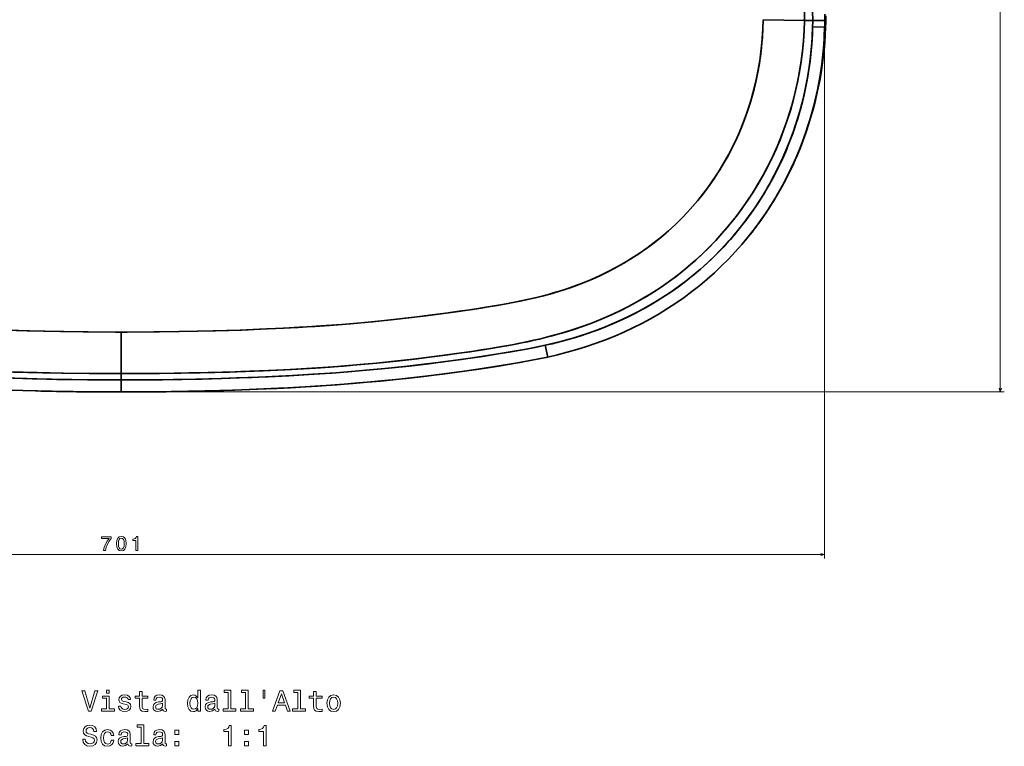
# Model space of a CAD drawing. Extents: x 193 to 1943, y -4 to 1607.
# Tile 2 of 6: x 493 to 984, y -4 to 358. Entities that reach past the tile are written whole.
import ezdxf

# ---------------------------------------------------------------- set-up
doc = ezdxf.new("R2010")
doc.units = 0

msp = doc.modelspace()

# ---------------------------------------------------------------- linework, layer by layer
at = {"color": 7, "lineweight": 13}
for p, q in [((981.84, 172.4), (981.84, 657.4)), ((894.32, 352.1), (894.32, 89.46)), ((562.03, 172.4), (983.84, 172.4)), ((193.5, 91.46), (894.32, 91.46))]:
    msp.add_line(p, q, dxfattribs=at)
at = {"color": 7, "lineweight": 35}
for p, q in [((863.65, 357.77), (884.23, 357.4)), ((863.65, 357.77), (884.23, 357.4)), ((543.91, 181.59), (543.91, 202.24)), ((543.91, 202.24), (543.91, 181.59))]:
    msp.add_line(p, q, dxfattribs=at)
at = {"color": 7, "lineweight": 35, "ltscale": 0.103813}
for p, q in [((888.38, 357.4), (884.23, 357.4)), ((884.23, 357.4), (888.38, 357.4))]:
    msp.add_line(p, q, dxfattribs=at)
at = {"color": 7, "lineweight": 35, "ltscale": 0.149669}
msp.add_line((888.34, 354.24), (894.32, 354.1), dxfattribs=at)
msp.add_line((888.34, 354.24), (894.32, 354.1), dxfattribs=at)
at = {"color": 7, "lineweight": 35, "ltscale": 0.149648}
for p, q in [((894.37, 357.4), (888.38, 357.4)), ((888.38, 357.4), (894.37, 357.4))]:
    msp.add_line(p, q, dxfattribs=at)
at = {"color": 7, "lineweight": 35, "ltscale": 0.01331}
for p, q in [((894.9, 357.4), (894.37, 357.4)), ((894.37, 357.4), (894.9, 357.4))]:
    msp.add_line(p, q, dxfattribs=at)
at = {"color": 7, "lineweight": 35, "ltscale": 0.149613}
msp.add_line((756.39, 189.8), (755.1, 195.65), dxfattribs=at)
at = {"color": 7, "lineweight": 35, "ltscale": 0.150269}
msp.add_line((755.1, 195.65), (756.39, 189.78), dxfattribs=at)
at = {"color": 7, "lineweight": 35, "ltscale": 0.000665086}
msp.add_line((756.38, 189.81), (756.39, 189.78), dxfattribs=at)
at = {"color": 7, "lineweight": 35, "ltscale": 0.000163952}
msp.add_line((756.38, 189.81), (756.38, 189.81), dxfattribs=at)
at = {"color": 7, "lineweight": 35, "ltscale": 0.079769}
for p, q in [((543.91, 178.4), (543.91, 181.59)), ((543.91, 181.59), (543.91, 178.4))]:
    msp.add_line(p, q, dxfattribs=at)
at = {"color": 7, "lineweight": 35, "ltscale": 0.15}
for p, q in [((543.91, 172.4), (543.91, 178.4)), ((543.91, 178.4), (543.91, 172.4))]:
    msp.add_line(p, q, dxfattribs=at)
at = {"color": 7, "lineweight": 35, "ltscale": 0.094363}
for p, q in [((531.57, 172.45), (527.79, 172.48)), ((556.26, 172.45), (560.03, 172.48))]:
    msp.add_line(p, q, dxfattribs=at)
at = {"color": 7, "lineweight": 35, "ltscale": 0.00038681}
msp.add_line((543.91, 172.41), (543.91, 172.4), dxfattribs=at)
at = {"color": 7, "lineweight": 35, "ltscale": 0.000180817}
msp.add_line((543.91, 172.4), (543.91, 172.4), dxfattribs=at)
at = {"color": 7, "lineweight": 35}
for points in [[(868.55, 431.26), (870.62, 426.59), (872.37, 422.33), (874.01, 418.01), (875.53, 413.66), (876.93, 409.27), (878.21, 404.84), (879.38, 400.38), (880.34, 396.23), (881.2, 392.07), (881.96, 387.88), (882.61, 383.7), (883.15, 379.51), (883.58, 375.31), (883.91, 371.1), (884.14, 366.53), (884.25, 361.96), (884.23, 357.4)], [(868.55, 431.26), (869.79, 428.52), (871.73, 423.94), (873.53, 419.3), (875.21, 414.61), (876.74, 409.88), (878.14, 405.1), (879.4, 400.29), (880.52, 395.44), (881.49, 390.56), (882.32, 385.65), (882.97, 380.97), (883.49, 376.27), (883.88, 371.56), (884.13, 366.84), (884.25, 362.12), (884.23, 357.4)], [(888.38, 357.4), (888.34, 362.38)], [(888.34, 362.17), (888.38, 357.4)], [(894.37, 357.4), (894.35, 360.49)], [(894.36, 360.32), (894.37, 357.4)], [(894.9, 357.4), (894.93, 359.65)], [(543.91, 202.24), (560.16, 202.31), (572.84, 202.46), (581.83, 202.63), (590.83, 202.84), (603.97, 203.25), (616.49, 203.76), (620.67, 203.95), (632.03, 204.56), (643.37, 205.28), (653.8, 206.05), (661.4, 206.68), (669.01, 207.38), (678.01, 208.29), (686.89, 209.28), (695.76, 210.35), (703.25, 211.32), (710.73, 212.34), (720.95, 213.84), (725.56, 214.56), (730.17, 215.32), (736.61, 216.47), (742.99, 217.72), (746.17, 218.4), (749.32, 219.12), (754.19, 220.33), (758.5, 221.5), (762.76, 222.77), (766.98, 224.15), (771.16, 225.64), (774.92, 227.1), (778.64, 228.65), (782.31, 230.3), (785.93, 232.05), (789.5, 233.89), (793.65, 236.2), (797.71, 238.63), (801.69, 241.2), (803.64, 242.53), (805.57, 243.9), (808.73, 246.24), (811.83, 248.67), (814.85, 251.19), (817.79, 253.8), (820.66, 256.48), (823.45, 259.25), (826.08, 262.01), (828.63, 264.84), (831.09, 267.74), (833.99, 271.36), (836.76, 275.08), (839.41, 278.89), (841.93, 282.79), (844.32, 286.77), (846.58, 290.82), (848.71, 294.95), (850.7, 299.15), (852.55, 303.41), (854.27, 307.73), (855.86, 312.16), (857.32, 316.64), (858.62, 321.17), (859.78, 325.74), (860.78, 330.34), (861.62, 334.87), (862.32, 339.42), (862.87, 343.99), (863.27, 348.57), (863.53, 353.17), (863.65, 357.77)], [(863.65, 357.77), (863.54, 353.4), (863.31, 349.03), (862.94, 344.68), (862.44, 340.34), (861.81, 336.01), (861.05, 331.71), (860.16, 327.43), (859.15, 323.18), (858, 318.96), (856.61, 314.39), (855.06, 309.86), (853.36, 305.39), (851.52, 300.98), (849.53, 296.64), (848.48, 294.5), (847.4, 292.37), (845.71, 289.21), (843.94, 286.1), (842.09, 283.04), (840.16, 280.02), (838, 276.83), (835.75, 273.7), (833.42, 270.63), (831, 267.62), (828.52, 264.72), (825.96, 261.88), (823.31, 259.11), (820.01, 255.86), (816.59, 252.71), (813.06, 249.69), (809.43, 246.78), (805.7, 243.99), (801.88, 241.33), (797.97, 238.79), (794.21, 236.52), (790.37, 234.36), (786.47, 232.32), (782.5, 230.39), (778.09, 228.41), (773.61, 226.58), (769.07, 224.88), (764.47, 223.31), (759.81, 221.88), (756.71, 221), (753.58, 220.17), (750.3, 219.35), (747, 218.59), (743.46, 217.82), (739.9, 217.1), (733.82, 215.96), (727.69, 214.91), (723.25, 214.19), (717.76, 213.36), (712.27, 212.56), (705.53, 211.62), (698.78, 210.73), (688.61, 209.48), (678.43, 208.34), (668.58, 207.34), (658.1, 206.4), (647.62, 205.58), (640.32, 205.07), (632.61, 204.59), (624.89, 204.17), (612.81, 203.6), (603.06, 203.22), (589.72, 202.81), (582.09, 202.63), (572.53, 202.46), (562.95, 202.34), (546.76, 202.24), (543.91, 202.24)], [(884.23, 357.4), (884.06, 352.35), (883.74, 347.31), (883.27, 342.28), (882.64, 337.27), (881.86, 332.28), (880.93, 327.31), (879.85, 322.38), (878.62, 317.49), (877.24, 312.63), (875.72, 307.82), (874.04, 303.05), (872.22, 298.33), (870.26, 293.67), (868.16, 289.07), (865.91, 284.54), (863.53, 280.08), (861.02, 275.7), (858.36, 271.4), (855.58, 267.18), (852.67, 263.05), (849.63, 259.02), (846.46, 255.08), (843.17, 251.24), (840.05, 247.81), (836.82, 244.48), (833.5, 241.23), (830.09, 238.08), (827.53, 235.85), (824.93, 233.66), (822.29, 231.54), (820.27, 229.98), (818.24, 228.45), (814.09, 225.49), (809.85, 222.66), (805.52, 219.96), (801.11, 217.39), (796.62, 214.95), (792.03, 212.64), (787.36, 210.46), (782.63, 208.43), (777.84, 206.53), (773, 204.76), (768.11, 203.14), (763.17, 201.64), (757.95, 200.2), (752.7, 198.89), (749.47, 198.14), (746.22, 197.43), (742.41, 196.65), (738.59, 195.91), (731.51, 194.65), (726.1, 193.76), (719.78, 192.78), (713.46, 191.86), (706.14, 190.84), (698.45, 189.84), (689.25, 188.71), (680.03, 187.68), (671.02, 186.76), (662.78, 186), (654.55, 185.32), (646.99, 184.75), (636.19, 184.04), (625.36, 183.44), (614.54, 182.94), (601.28, 182.45), (587.18, 182.06), (577.59, 181.87), (562.99, 181.68), (548.39, 181.6), (543.91, 181.59)], [(884.23, 357.4), (884.06, 352.25), (883.73, 347.12), (883.24, 342), (882.59, 336.9), (881.78, 331.82), (880.82, 326.77), (879.7, 321.75), (878.43, 316.76), (877, 311.83), (875.5, 307.17), (873.87, 302.56), (872.1, 298.01), (870.19, 293.51), (868.16, 289.07), (865.99, 284.69), (863.7, 280.38), (861.27, 276.14), (858.73, 271.97), (856.06, 267.89), (853.27, 263.88), (850.35, 259.96), (847.79, 256.71), (845.15, 253.52), (842.43, 250.41), (839.62, 247.36), (836.73, 244.39), (833.44, 241.17), (830.05, 238.05), (826.57, 235.02), (823, 232.1), (819.35, 229.28), (815.62, 226.56), (811.81, 223.95), (807.93, 221.44), (803.98, 219.04), (800.31, 216.94), (796.59, 214.94), (792.82, 213.03), (788.15, 210.82), (783.41, 208.75), (778.61, 206.82), (773.75, 205.03), (768.85, 203.37), (764.5, 202.03), (760.12, 200.78), (755.73, 199.62), (752.21, 198.77), (748.69, 197.96), (744.92, 197.16), (741.15, 196.4), (736.98, 195.61), (732.8, 194.87), (728.01, 194.07), (723.21, 193.31), (717.72, 192.47), (712.23, 191.68), (705.49, 190.76), (698.75, 189.87), (689.91, 188.79), (681.05, 187.79), (671.2, 186.78), (663.23, 186.04), (655.26, 185.37), (647.99, 184.82), (640.71, 184.33), (628.93, 183.63), (617.14, 183.05), (603.38, 182.52), (597.77, 182.34), (583.12, 181.97), (573.62, 181.81), (559.97, 181.65), (543.91, 181.59)], [(755.1, 195.65), (758.58, 196.44), (763.49, 197.67), (768.32, 199.01), (771.49, 199.98), (776.19, 201.51), (780.83, 203.17), (785.09, 204.82), (789.29, 206.58), (793.45, 208.44), (797.55, 210.41), (801.61, 212.48), (805.72, 214.72), (809.76, 217.08), (813.73, 219.54), (817.63, 222.12), (821.45, 224.81), (825.19, 227.6), (828.84, 230.5), (832.4, 233.51), (835.45, 236.24), (838.43, 239.05), (841.34, 241.93), (844.02, 244.73), (846.64, 247.59), (849.18, 250.52), (851.65, 253.5), (853.59, 255.95), (855.48, 258.43), (858.47, 262.57), (861.33, 266.79), (864.05, 271.1), (866.64, 275.49), (869.09, 279.96), (871.39, 284.5), (873.55, 289.09), (875.57, 293.75), (877.04, 297.42), (878.42, 301.13), (879.71, 304.86), (880.92, 308.62), (882.32, 313.44), (883.58, 318.29), (884.69, 323.17), (885.66, 328.08), (886.48, 333.01), (887.16, 337.96), (887.69, 342.92), (887.95, 346.08), (888.14, 349.24), (888.34, 354.24)], [(888.34, 354.24), (888.22, 350.7), (888.06, 347.78), (887.78, 343.99), (887.45, 340.54), (887.05, 337.1), (886.47, 332.9), (885.77, 328.71), (884.98, 324.53), (884.07, 320.37), (883.41, 317.59), (882.26, 313.21), (881.05, 309.03), (879.64, 304.63), (879.28, 303.58), (877.69, 299.13), (875.84, 294.41), (875.41, 293.38), (873.75, 289.53), (871.98, 285.71), (870.11, 281.94), (868.15, 278.21), (866.1, 274.56), (863.97, 270.97), (861.74, 267.42), (859.65, 264.27), (857.28, 260.89), (855.07, 257.88), (854.07, 256.57), (851.77, 253.65), (849.41, 250.79), (847.35, 248.4), (844.99, 245.77), (842.34, 242.96), (839.63, 240.21), (836.85, 237.53), (834, 234.92), (832.46, 233.56), (829.33, 230.91), (827.24, 229.21), (825.13, 227.56), (822.91, 225.87), (819.01, 223.07), (815.03, 220.38), (810.96, 217.81), (807.94, 216), (805.06, 214.36), (802.73, 213.08), (800.39, 211.84), (796.13, 209.71), (792.09, 207.82), (789.51, 206.67), (784.89, 204.75), (780.92, 203.21), (776.51, 201.62), (773.41, 200.58), (770.26, 199.6), (767.1, 198.66), (762.83, 197.5), (757.96, 196.3), (755.1, 195.65)], [(894.32, 354.1), (894.15, 349.45), (893.85, 344.8), (893.43, 340.16), (892.89, 335.53), (892.22, 330.91), (891.43, 326.3), (890.59, 322.06), (889.64, 317.84), (888.59, 313.65), (887.43, 309.47), (886.18, 305.34), (884.82, 301.24), (883.37, 297.19), (881.56, 292.56), (879.63, 287.98), (877.55, 283.45), (875.34, 278.98), (873, 274.58), (870.53, 270.23), (868.7, 267.2), (866.8, 264.2), (864.85, 261.24), (862.41, 257.74), (859.97, 254.41), (857.45, 251.14), (854.84, 247.93)], [(894.32, 354.1), (894.23, 351.27), (894.1, 348.45), (893.89, 345.24), (893.62, 342.04), (893.29, 338.83), (892.9, 335.61), (892.29, 331.35), (891.57, 327.09), (890.75, 322.84), (889.82, 318.61), (888.79, 314.4), (887.65, 310.24), (886.42, 306.1), (885.08, 301.99), (883.65, 297.94), (882.12, 293.94), (880.49, 289.97), (878.75, 286.03), (876.94, 282.19), (875.03, 278.38), (873.03, 274.62), (870.92, 270.9), (869.11, 267.86), (867.22, 264.85), (865.28, 261.89), (863.86, 259.8)], [(863.87, 259.82), (865.91, 262.84), (867.89, 265.9), (870.01, 269.35), (872.03, 272.83), (873.96, 276.33), (875.8, 279.86), (877.55, 283.4), (879.2, 286.96), (880.76, 290.54), (882.23, 294.12), (883.63, 297.77), (884.95, 301.43), (886.19, 305.12), (887.34, 308.83), (888.41, 312.55), (889.4, 316.29), (890.3, 320.02), (891.12, 323.76), (891.86, 327.55), (892.52, 331.34), (893.1, 335.11), (893.6, 338.89), (894.02, 342.66), (894.36, 346.43), (894.62, 350.2), (894.8, 353.97)], [(894.8, 353.97), (894.8, 353.97), (894.79, 353.98), (894.78, 353.99), (894.75, 354.01), (894.32, 354.1)], [(894.8, 353.97), (894.8, 353.97), (894.79, 353.98), (894.78, 353.99), (894.75, 354.01), (894.32, 354.1)], [(756.39, 189.78), (761.27, 190.91), (766.12, 192.15), (770.94, 193.52), (775.72, 195.02), (780.44, 196.63), (785.11, 198.37), (789.72, 200.23), (794.27, 202.21), (798.77, 204.31), (803.2, 206.53), (807.57, 208.87), (811.87, 211.34), (816.08, 213.92), (820.22, 216.62), (824.26, 219.43), (828.22, 222.35), (832.07, 225.38), (835.82, 228.53), (839.47, 231.78), (843.02, 235.13), (846.47, 238.59), (849.81, 242.14), (853.03, 245.79), (856.14, 249.51), (858.15, 252.03), (860.11, 254.59), (862.01, 257.18), (863.86, 259.8)], [(484.77, 203.22), (498.11, 202.81), (505.73, 202.63), (515.3, 202.46), (524.87, 202.34), (541.06, 202.24), (543.91, 202.24)], [(488.32, 203.1), (496.93, 202.84), (505.25, 202.64), (513.58, 202.49), (527.41, 202.31), (543.91, 202.24)], [(543.91, 178.4), (542.66, 178.4), (527.04, 178.48), (511.84, 178.69), (496.87, 179.04), (485.06, 179.41), (475.72, 179.77), (465.12, 180.26), (454.51, 180.83), (447.41, 181.27), (440.53, 181.74), (430.29, 182.51), (418.43, 183.52), (408.72, 184.46), (398.39, 185.57), (388.41, 186.75), (379.46, 187.9), (372.74, 188.83), (361.12, 190.55), (351.15, 192.16), (346.01, 193.05), (340.11, 194.14), (336.8, 194.79), (332.73, 195.65)], [(755.1, 195.65), (750.08, 194.6), (746.41, 193.89), (742.72, 193.21), (737.19, 192.25), (731.69, 191.34), (726.42, 190.51), (719.89, 189.53), (713.36, 188.59), (704.08, 187.34), (697.11, 186.47), (687.29, 185.33), (677.13, 184.26), (667.51, 183.35), (656.98, 182.46), (648.59, 181.83), (639.78, 181.23), (627.45, 180.51), (617.11, 179.99), (606.93, 179.56), (593.75, 179.12), (581, 178.79), (569.68, 178.59), (557.35, 178.45), (543.91, 178.4)], [(543.91, 178.4), (554.16, 178.43), (564.38, 178.52), (574.25, 178.66), (584.15, 178.86), (593.71, 179.11), (601.33, 179.36), (608.95, 179.64), (619.11, 180.08), (629.26, 180.6), (639.41, 181.21), (650.82, 181.99), (662.21, 182.89), (673.6, 183.92), (684.97, 185.08), (695.96, 186.33), (703.19, 187.22), (714.03, 188.68), (722.82, 189.96), (731.6, 191.33), (740.57, 192.83), (745.72, 193.76), (750.43, 194.67), (755.1, 195.65)], [(331.44, 189.8), (335.84, 188.88), (340.25, 188.02), (344.69, 187.2), (349.13, 186.43), (357.95, 184.99), (366.74, 183.65), (375.53, 182.39), (384.34, 181.22), (393.17, 180.14), (402, 179.14), (410.83, 178.23), (419.68, 177.39), (428.53, 176.64), (437.39, 175.95), (446.25, 175.34), (455.11, 174.8), (463.98, 174.31), (472.85, 173.89), (487.54, 173.32), (502.22, 172.9), (516.92, 172.61), (531.62, 172.45)], [(543.91, 172.4), (553.94, 172.43), (563.96, 172.52), (577.32, 172.72), (590.55, 173.03), (603.78, 173.44), (616, 173.94), (628.22, 174.54), (640.43, 175.27), (651.3, 176.02), (662.16, 176.87), (673.02, 177.85), (683.86, 178.93), (693.9, 180.05), (703.93, 181.28), (714.87, 182.75), (725.78, 184.36), (733.15, 185.51), (738.38, 186.38), (743.62, 187.29)], [(756.39, 189.8), (751.99, 188.88), (747.58, 188.02), (743.14, 187.2), (738.69, 186.43), (729.87, 184.99), (721.09, 183.65), (712.29, 182.39), (703.48, 181.22), (694.66, 180.14), (685.83, 179.14), (676.99, 178.23), (668.15, 177.39), (659.3, 176.64), (650.44, 175.95), (641.58, 175.34), (632.71, 174.8), (623.85, 174.31), (614.97, 173.89), (600.29, 173.32), (585.6, 172.9), (570.91, 172.61), (556.21, 172.45)], [(543.91, 181.59), (528.07, 181.65), (515, 181.8), (501.95, 182.03), (488, 182.4)], [(490.06, 182.34), (504.71, 181.97), (514.21, 181.81), (527.85, 181.65), (543.91, 181.59)], [(490.09, 179.24), (499.56, 178.96), (509.26, 178.74), (519.28, 178.57), (529.27, 178.46), (543.91, 178.4)]]:
    msp.add_lwpolyline(points, dxfattribs=at)
at = {"color": 7, "lineweight": 13}
for points in [[(981.32, 174.34), (981.84, 172.4), (982.36, 174.34)], [(892.39, 90.94), (894.32, 91.46), (892.39, 91.98)]]:
    msp.add_lwpolyline(points, dxfattribs=at)
for points in [[(535.04, 93.46), (536.06, 93.46), (536.39, 95.12), (536.98, 96.68), (537.8, 98.12), (538.88, 99.47), (538.88, 100.31), (534.08, 100.31), (534.08, 99.39), (537.91, 99.39), (536.8, 98.03), (535.97, 96.61), (535.38, 95.09)], [(541.48, 96.88), (541.63, 95.3), (542.11, 94.17), (542.86, 93.48), (543.91, 93.26), (544.95, 93.48), (545.71, 94.17), (546.17, 95.3), (546.33, 96.88), (546.17, 98.45), (545.98, 99.08), (545.71, 99.59), (544.95, 100.28), (543.91, 100.51), (542.86, 100.28), (542.11, 99.58), (541.63, 98.45)], [(542.45, 96.88), (542.53, 98.1), (542.78, 98.98), (543.24, 99.49), (543.91, 99.67), (544.58, 99.49), (545.03, 98.98), (545.28, 98.1), (545.37, 96.88), (545.28, 95.65), (545.03, 94.77), (544.58, 94.26), (543.91, 94.09), (543.24, 94.26), (542.78, 94.77), (542.53, 95.65)], [(551.2, 93.46), (552.12, 93.46), (552.12, 100.51), (551.44, 100.51), (551.25, 99.9), (550.89, 99.48), (550.34, 99.24), (549.57, 99.16), (549.57, 98.44), (551.2, 98.44)], [(530.76, 23.54), (528.25, 15.02), (525.67, 23.54), (524.3, 23.54), (527.53, 13.52), (528.97, 13.52), (532.13, 23.54)], [(537.82, 14.59), (537.82, 21), (534.56, 21), (534.56, 19.92), (536.55, 19.92), (536.55, 14.59), (533.96, 14.59), (533.96, 13.52), (540.44, 13.52), (540.44, 14.59)], [(537.86, 23.87), (536.52, 23.87), (536.52, 22.43), (537.86, 22.43)], [(546.41, 18.03), (545.18, 18.32), (544.27, 18.65), (543.97, 19.33), (544.06, 19.8), (544.36, 20.15), (544.85, 20.37), (545.56, 20.45), (546.23, 20.37), (546.77, 20.11), (547.11, 19.72), (547.26, 19.2), (548.5, 19.2), (548.5, 19.23), (548.28, 20.16), (547.69, 20.9), (546.77, 21.36), (545.56, 21.53), (544.33, 21.36), (543.44, 20.88), (542.88, 20.18), (542.7, 19.29), (542.83, 18.42), (543.24, 17.82), (543.9, 17.38), (544.86, 17.08), (546.28, 16.73), (547.14, 16.37), (547.37, 16.09), (547.46, 15.65), (547.33, 15.12), (546.98, 14.72), (546.42, 14.46), (545.67, 14.37), (544.88, 14.46), (544.3, 14.76), (543.91, 15.25), (543.75, 15.93), (542.53, 15.93), (542.73, 14.78), (543.32, 13.94), (544.26, 13.44), (545.56, 13.25), (546.91, 13.44), (547.9, 13.94), (548.51, 14.75), (548.73, 15.8), (548.57, 16.71), (548.12, 17.33), (547.39, 17.73)], [(552.99, 19.92), (552.99, 16.04), (553.08, 14.79), (553.48, 13.93), (554.29, 13.42), (555.66, 13.25), (557.15, 13.32), (557.15, 14.41), (556.06, 14.33), (555.07, 14.44), (554.53, 14.8), (554.3, 15.41), (554.26, 16.26), (554.26, 19.92), (557.15, 19.92), (557.15, 21), (554.26, 21), (554.26, 23.26), (552.99, 23.26), (552.99, 21), (550.8, 21), (550.8, 19.92)], [(564.56, 14.53), (564.56, 14.49), (564.63, 14), (564.85, 13.65), (565.76, 13.38), (566.46, 13.49), (566.46, 14.47), (566.16, 14.43), (565.76, 14.62), (565.69, 15.19), (565.69, 19.2), (565.51, 20.22), (565.01, 20.94), (564.13, 21.37), (562.89, 21.53), (561.68, 21.36), (560.79, 20.87), (560.22, 20.11), (560.04, 19.1), (560.04, 19.01), (561.18, 19.01), (561.28, 19.62), (561.59, 20.05), (562.11, 20.31), (562.85, 20.41), (563.55, 20.34), (564.06, 20.12), (564.36, 19.75), (564.46, 19.23), (564.4, 18.62), (564.17, 18.32), (563.6, 18.18), (562.52, 18.06), (561.28, 17.8), (560.4, 17.34), (559.88, 16.62), (559.72, 15.55), (559.86, 14.6), (560.31, 13.9), (561.03, 13.45), (562.03, 13.29), (563.37, 13.59)], [(582.07, 14.72), (582.07, 13.52), (583.34, 13.52), (583.34, 23.87), (582.08, 23.87), (582.08, 20.08), (581.12, 21.17), (580.53, 21.43), (579.85, 21.53), (578.62, 21.24), (577.67, 20.44), (577.05, 19.14), (576.84, 17.4), (577.05, 15.65), (577.67, 14.34), (578.62, 13.52), (579.85, 13.25), (580.53, 13.35), (581.13, 13.61)], [(580.07, 20.39), (580.9, 20.19), (581.54, 19.63), (581.91, 18.69), (582.05, 17.4), (581.91, 16.09), (581.54, 15.15), (580.9, 14.57), (580.07, 14.39), (579.27, 14.57), (578.67, 15.15), (578.26, 16.1), (578.13, 17.4), (578.26, 18.68), (578.67, 19.62), (579.27, 20.19)], [(590.58, 14.53), (590.58, 14.49), (590.66, 14), (590.87, 13.65), (591.78, 13.38), (592.49, 13.49), (592.49, 14.47), (592.18, 14.43), (591.78, 14.62), (591.71, 15.19), (591.71, 19.2), (591.54, 20.22), (591.03, 20.94), (590.15, 21.37), (588.91, 21.53), (587.7, 21.36), (586.81, 20.87), (586.25, 20.11), (586.06, 19.1), (586.06, 19.01), (587.2, 19.01), (587.3, 19.62), (587.62, 20.05), (588.13, 20.31), (588.87, 20.41), (589.58, 20.34), (590.08, 20.12), (590.38, 19.75), (590.48, 19.23), (590.43, 18.62), (590.2, 18.32), (589.62, 18.18), (588.54, 18.06), (587.3, 17.8), (586.42, 17.34), (585.9, 16.62), (585.74, 15.55), (585.89, 14.6), (586.33, 13.9), (587.05, 13.45), (588.05, 13.29), (589.39, 13.59)], [(597.18, 22.8), (597.18, 14.59), (594.58, 14.59), (594.58, 13.52), (601.05, 13.52), (601.05, 14.59), (598.45, 14.59), (598.45, 23.87), (595.2, 23.87), (595.2, 22.8)], [(605.86, 22.8), (605.86, 14.59), (603.25, 14.59), (603.25, 13.52), (609.72, 13.52), (609.72, 14.59), (607.13, 14.59), (607.13, 23.87), (603.87, 23.87), (603.87, 22.8)], [(614.52, 23.88), (614.52, 19.96), (615.48, 19.96), (615.48, 23.88)], [(619.29, 13.52), (620.61, 13.52), (621.67, 16.46), (625.66, 16.46), (626.71, 13.52), (628.06, 13.52), (624.4, 23.54), (622.93, 23.54)], [(622.13, 17.69), (623.67, 22.1), (625.21, 17.69)], [(631.88, 22.8), (631.88, 14.59), (629.27, 14.59), (629.27, 13.52), (635.74, 13.52), (635.74, 14.59), (633.15, 14.59), (633.15, 23.87), (629.89, 23.87), (629.89, 22.8)], [(639.73, 19.92), (639.73, 16.04), (639.82, 14.79), (640.22, 13.93), (641.03, 13.42), (642.4, 13.25), (643.9, 13.32), (643.9, 14.41), (642.8, 14.33), (641.81, 14.44), (641.28, 14.8), (641.05, 15.41), (641, 16.26), (641, 19.92), (643.9, 19.92), (643.9, 21), (641, 21), (641, 23.26), (639.73, 23.26), (639.73, 21), (637.54, 21), (637.54, 19.92)], [(646.33, 17.38), (646.56, 15.63), (647.23, 14.33), (648.28, 13.52), (649.69, 13.25), (651.09, 13.52), (652.14, 14.31), (652.8, 15.61), (653.05, 17.38), (652.8, 19.14), (652.14, 20.45), (651.09, 21.24), (649.69, 21.53), (648.28, 21.24), (647.23, 20.44), (646.56, 19.14)], [(647.63, 17.4), (647.76, 18.69), (648.16, 19.63), (648.81, 20.21), (649.69, 20.41), (650.56, 20.21), (651.2, 19.65), (651.61, 18.69), (651.75, 17.4), (651.61, 16.09), (651.2, 15.14), (650.56, 14.56), (649.69, 14.37), (648.81, 14.56), (648.16, 15.14), (647.76, 16.09)], [(564.42, 16.23), (564.24, 15.48), (563.78, 14.9), (563.09, 14.53), (562.24, 14.4), (561.69, 14.47), (561.3, 14.7), (561.06, 15.11), (560.99, 15.67), (561.05, 16.17), (561.28, 16.53), (562.2, 16.94), (563.37, 17.11), (564.42, 17.46)], [(590.44, 16.23), (590.27, 15.48), (589.81, 14.9), (589.11, 14.53), (588.26, 14.4), (587.72, 14.47), (587.33, 14.7), (587.08, 15.11), (587.01, 15.67), (587.07, 16.17), (587.3, 16.53), (588.22, 16.94), (589.39, 17.11), (590.44, 17.46)], [(525.97, -0.46), (524.66, -0.46), (524.95, -1.98), (525.67, -3.11), (526.78, -3.78), (528.28, -4.03), (529.76, -3.8), (530.87, -3.16), (531.58, -2.17), (531.84, -0.86), (531.62, 0.32), (531.02, 1.09), (530.04, 1.59), (528.73, 1.97), (527.6, 2.24), (526.87, 2.56), (526.45, 3.02), (526.32, 3.74), (526.45, 4.39), (526.82, 4.88), (527.4, 5.21), (528.19, 5.32), (529, 5.18), (529.63, 4.79), (530.05, 4.14), (530.25, 3.26), (531.56, 3.26), (531.56, 3.29), (531.33, 4.65), (530.66, 5.65), (529.59, 6.29), (528.15, 6.5), (526.85, 6.29), (525.84, 5.68), (525.2, 4.75), (524.96, 3.54), (525.15, 2.46), (525.7, 1.72), (526.56, 1.23), (527.75, 0.86), (528.91, 0.52), (529.79, 0.21), (530.33, -0.25), (530.51, -1), (530.34, -1.77), (529.89, -2.34), (529.22, -2.7), (528.34, -2.82), (527.36, -2.66), (526.61, -2.2), (526.13, -1.45)], [(553.81, 5.52), (553.81, -2.69), (551.2, -2.69), (551.2, -3.76), (557.67, -3.76), (557.67, -2.69), (555.08, -2.69), (555.08, 6.59), (551.82, 6.59), (551.82, 5.52)], [(597.39, -3.76), (598.7, -3.76), (598.7, 6.32), (597.72, 6.32), (597.46, 5.44), (596.94, 4.85), (596.15, 4.5), (595.05, 4.39), (595.05, 3.36), (597.39, 3.36)], [(614.73, -3.76), (616.05, -3.76), (616.05, 6.32), (615.07, 6.32), (614.81, 5.44), (614.29, 4.85), (613.5, 4.5), (612.4, 4.39), (612.4, 3.36), (614.73, 3.36)], [(538.87, 1.42), (540.12, 1.42), (539.86, 2.57), (539.24, 3.48), (538.28, 4.04), (537.03, 4.26), (535.64, 3.97), (534.59, 3.16), (533.93, 1.85), (533.7, 0.09), (533.91, -1.65), (534.56, -2.95), (535.58, -3.76), (536.98, -4.03), (538.22, -3.81), (539.19, -3.21), (539.85, -2.26), (540.14, -0.99), (538.93, -0.99), (538.71, -1.8), (538.31, -2.4), (537.73, -2.78), (537.03, -2.89), (536.15, -2.7), (535.51, -2.13), (535.12, -1.19), (534.99, 0.14), (535.12, 1.43), (535.53, 2.37), (536.18, 2.95), (537.03, 3.15), (537.77, 3.02), (538.34, 2.69), (538.71, 2.14)], [(547.21, -2.75), (547.21, -2.79), (547.28, -3.28), (547.5, -3.63), (548.41, -3.9), (549.11, -3.78), (549.11, -2.8), (548.81, -2.85), (548.41, -2.66), (548.34, -2.08), (548.34, 1.92), (548.16, 2.95), (547.66, 3.67), (546.78, 4.1), (545.54, 4.26), (544.33, 4.08), (543.44, 3.59), (542.88, 2.83), (542.69, 1.82), (542.69, 1.73), (543.83, 1.73), (543.93, 2.34), (544.24, 2.77), (544.76, 3.03), (545.5, 3.13), (546.2, 3.06), (546.71, 2.84), (547.01, 2.47), (547.11, 1.95), (547.05, 1.35), (546.82, 1.04), (546.25, 0.9), (545.17, 0.78), (543.93, 0.52), (543.05, 0.06), (542.53, -0.66), (542.37, -1.72), (542.52, -2.67), (542.96, -3.38), (543.68, -3.83), (544.68, -3.99), (546.02, -3.68)], [(547.07, -1.05), (546.9, -1.8), (546.43, -2.37), (545.74, -2.75), (544.89, -2.88), (544.35, -2.8), (543.96, -2.57), (543.71, -2.17), (543.64, -1.61), (543.7, -1.1), (543.93, -0.74), (544.85, -0.34), (546.02, -0.17), (547.07, 0.18)], [(564.56, -2.75), (564.56, -2.79), (564.63, -3.28), (564.85, -3.63), (565.76, -3.9), (566.46, -3.78), (566.46, -2.8), (566.16, -2.85), (565.76, -2.66), (565.69, -2.08), (565.69, 1.92), (565.51, 2.95), (565.01, 3.67), (564.13, 4.1), (562.89, 4.26), (561.68, 4.08), (560.79, 3.59), (560.22, 2.83), (560.04, 1.82), (560.04, 1.73), (561.18, 1.73), (561.28, 2.34), (561.59, 2.77), (562.11, 3.03), (562.85, 3.13), (563.55, 3.06), (564.06, 2.84), (564.36, 2.47), (564.46, 1.95), (564.4, 1.35), (564.17, 1.04), (563.6, 0.9), (562.52, 0.78), (561.28, 0.52), (560.4, 0.06), (559.88, -0.66), (559.72, -1.72), (559.86, -2.67), (560.31, -3.38), (561.03, -3.83), (562.03, -3.99), (563.37, -3.68)], [(564.42, -1.05), (564.24, -1.8), (563.78, -2.37), (563.09, -2.75), (562.24, -2.88), (561.69, -2.8), (561.3, -2.57), (561.06, -2.17), (560.99, -1.61), (561.05, -1.1), (561.28, -0.74), (562.2, -0.34), (563.37, -0.17), (564.42, 0.18)], [(570.63, 1.84), (572.62, 1.84), (572.62, 3.98), (570.63, 3.98)], [(605.33, 1.84), (607.31, 1.84), (607.31, 3.98), (605.33, 3.98)], [(570.63, -3.76), (572.62, -3.76), (572.62, -1.61), (570.63, -1.61)], [(605.33, -3.76), (607.31, -3.76), (607.31, -1.61), (605.33, -1.61)]]:
    msp.add_lwpolyline(points, close=True, dxfattribs=at)
at = {"color": 7, "lineweight": 35}
for centre, radius, start, end in [((720.92, 358.21), 167.46, 358.6418, 359.7234), ((720.82, 358.21), 167.56, 358.6421, 359.7231), ((721.05, 358.15), 173.32, 358.6588, 359.7505), ((721.07, 358.15), 173.3, 358.6587, 359.7506), ((703.57, 361.31), 191.37, 357.8022, 358.8289), ((543.51, 1899.84), 1727.44, 268.5962, 270.01336), ((543.59, 1908.05), 1735.64, 268.69785, 270.01079), ((544.11, 1840.1), 1667.71, 269.43933, 269.99315), ((544.24, 1908.05), 1735.64, 269.98921, 271.30215), ((543.71, 1840.1), 1667.71, 270.00684, 270.56067), ((557.21, 1485.94), 1313.32, 272.64137, 272.95472)]:
    msp.add_arc(centre, radius, start, end, dxfattribs=at)

doc.saveas('drawing.dxf')
